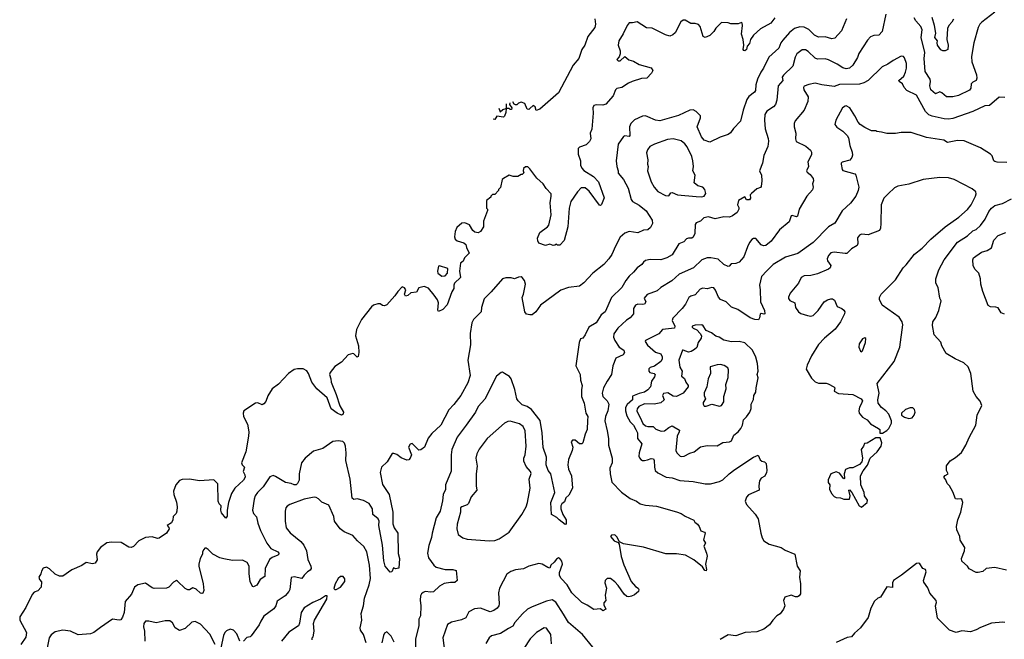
# Model space of a CAD drawing. Extents: x 1863118 to 1989590, y 394482 to 532474.
# Tile 120 of 215: x 1907133 to 1916071, y 517202 to 522826. Entities that reach past the tile are written whole.
import ezdxf

# ---------------------------------------------------------------- set-up
doc = ezdxf.new("R2010")
doc.units = 0

msp = doc.modelspace()

# ---------------------------------------------------------------- linework, layer by layer
at = {"layer": '0CON20XD'}
for points in [[(1914995.6, 522875), (1914961.1, 522718.9), (1914933.3, 522686.7), (1914885, 522681.4), (1914855, 522669.2), (1914829.4, 522640.6), (1914750.5, 522520.5)], [(1915985, 522896), (1915868, 522805), (1915849.2, 522785), (1915834.3, 522755), (1915795.6, 522615), (1915773.2, 522493.2), (1915775, 522442.5), (1915817.5, 522325), (1915821.9, 522295), (1915816, 522275), (1915785, 522260.6), (1915769.2, 522245), (1915766.1, 522206.1), (1915755, 522188), (1915655, 522138.4), (1915602.7, 522127.3), (1915545, 522127.2), (1915505, 522163.8), (1915485, 522170), (1915445, 522154.2), (1915405, 522189.4), (1915395.4, 522224.6), (1915401.9, 522265), (1915398.6, 522285), (1915352.3, 522355), (1915344, 522475), (1915348.3, 522528.3), (1915317.3, 522665), (1915324.5, 522735), (1915314.4, 522765), (1915266.9, 522815), (1915253.7, 522843.7)], [(1913589.3, 522789.3), (1913565, 522797.5), (1913505, 522800), (1913450.7, 522749.3), (1913435, 522720), (1913398.3, 522681.7), (1913355, 522663.3), (1913337.5, 522675), (1913310, 522765), (1913295, 522782.5), (1913265, 522792.5), (1913225, 522792.5), (1913175, 522822.5), (1913155, 522822.5), (1913135, 522807.5), (1913082.3, 522707.7), (1913062.3, 522687.7), (1913035, 522678), (1912995, 522688), (1912875, 522748.8), (1912821.4, 522751.4), (1912737.3, 522807.3), (1912695, 522796.7), (1912665, 522798.8), (1912646, 522775), (1912611.5, 522698.5), (1912571.9, 522635), (1912565.8, 522595), (1912583.3, 522545), (1912583, 522517), (1912575, 522490), (1912553.3, 522465), (1912564.2, 522454.2), (1912585, 522452), (1912625, 522492.5), (1912663, 522463), (1912705, 522450), (1912755, 522420.8), (1912865, 522388.8), (1912880, 522365), (1912869.5, 522340.5), (1912825, 522296.2), (1912778.3, 522291.7), (1912693.6, 522266.4), (1912659.1, 522250.9), (1912599.5, 522210.5), (1912555, 522201.2), (1912541.7, 522188.3), (1912520.8, 522135), (1912455, 522060), (1912425, 522050), (1912366.4, 522053.6), (1912343.3, 522046.7), (1912336.7, 522025), (1912338.8, 521978.8), (1912326.5, 521833.5), (1912312, 521795), (1912316.4, 521743.6), (1912305, 521720), (1912275, 521690), (1912215, 521670), (1912201.7, 521658.3), (1912203.3, 521605), (1912223.3, 521545), (1912224.3, 521505), (1912235, 521478.8), (1912255, 521457.5), (1912342, 521402), (1912388.6, 521355), (1912437.8, 521207.8), (1912415, 521150), (1912405, 521140), (1912395, 521143.8), (1912301.1, 521271.1), (1912265, 521298.9), (1912230.8, 521299.2), (1912197.1, 521262.9), (1912137.1, 521175), (1912119.6, 521115), (1912109.2, 520945), (1912075, 520823.3), (1912035, 520780), (1912015, 520780), (1912005, 520790), (1911991.7, 520778.3), (1911975, 520777.5), (1911945, 520790), (1911905, 520777.5), (1911845, 520797.5), (1911835, 520820), (1911834.3, 520844.3), (1911855, 520894.2), (1911925.4, 520944.6), (1911935, 520960), (1911956.6, 521053.4), (1911948.7, 521165), (1911958.9, 521225), (1911956.1, 521245), (1911912.9, 521292.9), (1911885, 521336.9), (1911828.3, 521388.3), (1911765, 521472.5), (1911745, 521490), (1911725, 521490), (1911706.7, 521475), (1911702.5, 521455), (1911710, 521435), (1911695, 521420), (1911685, 521420), (1911655, 521402.5), (1911613.6, 521403.6), (1911575, 521416), (1911523.3, 521385), (1911513.3, 521375), (1911497, 521303), (1911480, 521285), (1911480, 521275), (1911445, 521240), (1911425, 521240), (1911410, 521225), (1911410, 521215), (1911370, 521185), (1911370, 521115), (1911380, 521105), (1911380, 521095), (1911343.6, 520996.4), (1911342.5, 520945), (1911316.4, 520903.6), (1911295, 520890), (1911265, 520896.7), (1911245, 520912.5), (1911216.7, 520965), (1911175, 520983.3), (1911145, 520980), (1911101.2, 520938.8), (1911086.2, 520905), (1911080, 520855), (1911086.7, 520835), (1911105, 520820), (1911165, 520800), (1911182.5, 520785), (1911188.3, 520758.3), (1911211.7, 520708.3), (1911170, 520665), (1911157.5, 520635), (1911133.8, 520616.2), (1911126.7, 520543.3), (1911135, 520487.5), (1911081.2, 520435), (1911074.1, 520415.9), (1911073.8, 520385), (1911056.2, 520355), (1911012, 520238), (1910972.9, 520195), (1910935, 520176.2), (1910928, 520188), (1910935.6, 520255.6), (1910925, 520283.3), (1910895.6, 520325.6), (1910845, 520389.2), (1910805, 520404.3), (1910757, 520393), (1910735, 520351.4), (1910685, 520347.1), (1910655, 520323.8), (1910635, 520317.5), (1910626.7, 520335), (1910636.7, 520375), (1910625, 520392.5), (1910605, 520400), (1910565, 520360), (1910539.3, 520320.7), (1910465, 520237.5), (1910445, 520230), (1910425, 520232.5), (1910405, 520247.5), (1910385, 520246.2), (1910345, 520234), (1910325, 520220), (1910235, 520103.8), (1910189.4, 520015), (1910180.6, 519955), (1910207.5, 519865), (1910210, 519805), (1910205, 519770), (1910195, 519762.5), (1910165, 519793.3), (1910155.8, 519795.8), (1910115, 519784.2), (1910053.4, 519716.6), (1909995, 519679.4), (1909950, 519625), (1909944.4, 519604.4), (1909957.1, 519565), (1909959.2, 519535), (1910005, 519423.8), (1910040, 519320), (1910073.3, 519265), (1910070, 519245), (1910055, 519236.7), (1910015, 519254.3), (1909959.4, 519295), (1909923.8, 519395), (1909830, 519475), (1909785.5, 519535), (1909755.4, 519615.4), (1909739.8, 519639.8), (1909705, 519657.5), (1909655, 519657.9), (1909625, 519651.5), (1909574.4, 519615), (1909482.5, 519517.5), (1909423.5, 519475), (1909385, 519412), (1909368.2, 519361.8), (1909350.3, 519339.7), (1909335, 519331.2), (1909295, 519347.1), (1909275, 519344.3), (1909166.9, 519275), (1909160.5, 519255), (1909163.6, 519225), (1909199.4, 519155), (1909212.2, 519085), (1909209.4, 519045), (1909186.7, 518905), (1909147.5, 518805), (1909151.2, 518785), (1909173.3, 518765), (1909161.4, 518725), (1909177.5, 518695), (1909180, 518675), (1909163.1, 518645), (1909087.1, 518572.9), (1909055.5, 518525), (1909028.9, 518445), (1909015.5, 518375), (1909015, 518320), (1909005, 518300), (1908965, 518351.2), (1908959.6, 518375), (1908963.3, 518413.3), (1908945, 518431.2), (1908933.6, 518455), (1908932.5, 518612.5), (1908895, 518648.8), (1908765, 518640.9), (1908675, 518654.6), (1908608.8, 518651.2), (1908585, 518644.5), (1908548.9, 518605), (1908529.5, 518545), (1908532.7, 518515), (1908555.4, 518445.4), (1908563.5, 518405), (1908560, 518365), (1908552.9, 518345), (1908525.6, 518315), (1908522.2, 518285), (1908510.8, 518259.2), (1908472.9, 518235), (1908487.8, 518217.8), (1908490, 518205), (1908465, 518164.2), (1908399.5, 518120.5), (1908385, 518116.2), (1908335, 518132), (1908275, 518126.2), (1908214.5, 518095.5), (1908166.8, 518043.2), (1908145, 518034), (1908125, 518038), (1908055, 518080.6), (1907966.3, 518083.7), (1907925, 518077.3), (1907865.6, 518035), (1907836.9, 517995), (1907830, 517975), (1907835.6, 517924.4), (1907816.9, 517893.1), (1907795, 517886.9), (1907735, 517899.4), (1907697.4, 517872.6), (1907605, 517832.7), (1907525, 517773.5), (1907495, 517775.4), (1907455, 517793.5), (1907405, 517842.5), (1907375, 517856.4), (1907345, 517847.5), (1907330.3, 517819.7), (1907324.4, 517795.6), (1907307.1, 517765), (1907313.3, 517745), (1907332.1, 517722.1), (1907327.9, 517675), (1907299, 517641), (1907265, 517629.5), (1907245, 517608.9), (1907189.8, 517490.2), (1907132.9, 517405), (1907135.4, 517375), (1907194.5, 517265), (1907187.9, 517222.1), (1907143.3, 517155)], [(1914639.2, 522835), (1914592.5, 522725), (1914531.4, 522658.6), (1914505, 522651.1), (1914445, 522669.2), (1914385, 522667.5), (1914348.1, 522685), (1914295, 522738.2), (1914255, 522759.5), (1914215, 522760.9), (1914165, 522746.4), (1914119.5, 522710.5), (1914059.5, 522640.5), (1914042.5, 522615), (1914025, 522567.5), (1913933.6, 522486.4), (1913885.8, 522385.8), (1913860.2, 522349.8), (1913830.9, 522285), (1913815.6, 522235), (1913813.1, 522185), (1913801.8, 522168.2), (1913751.7, 522128.3), (1913735, 522101.2), (1913701.1, 522005), (1913675.8, 521905), (1913611.7, 521838.3), (1913585, 521798.8), (1913565, 521783.8), (1913490.5, 521759.5), (1913396.4, 521713.6), (1913345, 521733.8), (1913322.6, 521762.6), (1913281.4, 521855), (1913312.5, 521935), (1913312.5, 521955), (1913275, 521994.2), (1913245, 522008.1), (1913216.7, 522005), (1913114.6, 521955.4), (1912945, 521908.2), (1912905, 521912.7), (1912834.2, 521945.8), (1912812.8, 521952.8), (1912785, 521951.5), (1912713.8, 521916.2), (1912681.4, 521885), (1912669.6, 521855), (1912672.2, 521775), (1912664.4, 521765.6), (1912625, 521771.4), (1912613.7, 521766.3), (1912567.1, 521695), (1912547.5, 521545), (1912552.1, 521492.1), (1912565.6, 521455), (1912564.4, 521434.4), (1912614.5, 521374.5), (1912656, 521296), (1912682.6, 521192.6), (1912696.4, 521176.4), (1912755, 521141.4), (1912821.3, 521091.3), (1912874.3, 521005), (1912878, 520975), (1912860.5, 520939.5), (1912835, 520920), (1912795, 520914.4), (1912745, 520892.9), (1912665, 520902.5), (1912625, 520888.9), (1912585, 520852.5), (1912540.9, 520769.1), (1912509.2, 520695), (1912480, 520655), (1912435, 520603.8), (1912335.8, 520524.2), (1912255, 520438.8), (1912215, 520408.8), (1912113.9, 520396.1), (1912045, 520370), (1911860, 520235), (1911819.4, 520175), (1911785, 520148.6), (1911765, 520145.7), (1911735, 520152.5), (1911719, 520175), (1911693.1, 520305), (1911705.3, 520335), (1911723.8, 520425), (1911715, 520460), (1911695, 520486.7), (1911685, 520491.2), (1911660, 520490), (1911625, 520473.8), (1911595, 520483.8), (1911545, 520482.5), (1911515, 520473.8), (1911414, 520355), (1911348.2, 520291.8), (1911325.6, 520215), (1911323.1, 520175), (1911252, 520105), (1911235.8, 520074.2), (1911221.3, 519978.7), (1911224.4, 519875), (1911200, 519735), (1911223.6, 519595), (1911200.2, 519529.8), (1911136.7, 519415), (1911075, 519332.9), (1911028.1, 519285), (1910955.7, 519145), (1910875, 519070.8), (1910841.1, 519028.9), (1910807.5, 518945), (1910775, 518922.5), (1910755, 518920), (1910695, 518980), (1910677, 518973), (1910663.3, 518945), (1910690, 518875), (1910676.7, 518845), (1910665, 518830), (1910648.3, 518828.3), (1910595, 518850), (1910555, 518880), (1910529.3, 518889.3), (1910515, 518887.5), (1910467.3, 518812.7), (1910418.1, 518765), (1910404.5, 518715), (1910425, 518606.2), (1910487.8, 518515), (1910521.4, 518355), (1910519.1, 518249.1), (1910532.6, 518212.6), (1910566.9, 518165), (1910569.7, 517979.7), (1910580.6, 517935), (1910573.3, 517846.7), (1910545, 517842.5), (1910525, 517850), (1910510, 517815), (1910495, 517810), (1910451.2, 517865), (1910439.2, 517915), (1910425.4, 518055.4), (1910394.5, 518235), (1910395.8, 518275), (1910386.2, 518295), (1910337.3, 518335), (1910336.1, 518385), (1910304.4, 518435), (1910255, 518461.8), (1910195, 518475.6), (1910165, 518471.2), (1910152.4, 518482.4), (1910132.3, 518655), (1910092.1, 518825), (1910096.9, 518895), (1910091.1, 518955), (1910082.1, 518982.1), (1910065, 518998), (1910025, 519002.5), (1909975, 518995.8), (1909885, 518932.5), (1909801.3, 518908.7), (1909723.4, 518846.6), (1909692.5, 518805), (1909670, 518705), (1909670, 518645), (1909656, 518615), (1909643.3, 518605), (1909625, 518602.5), (1909597.5, 518615), (1909545, 518625.7), (1909455, 518680), (1909432.7, 518687.3)], [(1912353.3, 522835), (1912358.8, 522785), (1912353.3, 522755), (1912290.6, 522675), (1912263.1, 522595), (1912236.7, 522555), (1912207.8, 522475), (1912157.5, 522412.5), (1912025, 522163.8), (1911855, 522014), (1911821.7, 522001.7), (1911812.5, 522035), (1911795, 522047.5), (1911765, 522020), (1911755, 522010), (1911740, 522015), (1911717, 522067), (1911685, 522076.7), (1911661.7, 522068.3), (1911645, 522053.3), (1911633.6, 522053.6), (1911620.7, 522060.7), (1911609.2, 522082.1)], [(1913987.1, 522842.9), (1913952, 522795), (1913857.5, 522742.5), (1913794.4, 522685), (1913766.7, 522645), (1913759.2, 522610.8), (1913738.1, 522585), (1913729.1, 522555), (1913715, 522543.1), (1913705, 522546), (1913701.8, 522555), (1913705.6, 522595), (1913700.6, 522645), (1913685.8, 522695), (1913693.3, 522775), (1913690, 522795), (1913685, 522800), (1913655, 522790), (1913589.3, 522789.3)], [(1915609.1, 522830.9), (1915595, 522804), (1915566.4, 522773.6), (1915555.6, 522745), (1915550, 522645), (1915560, 522595), (1915558.8, 522555), (1915535, 522543.8), (1915513.9, 522543.9), (1915495, 522551.2), (1915465, 522593.8), (1915460, 522615), (1915464, 522635), (1915440.6, 522665), (1915448.8, 522705), (1915437.3, 522775), (1915415.5, 522845)], [(1914750.5, 522520.5), (1914736.9, 522483.1), (1914696.2, 522413.8), (1914665, 522386.7), (1914635, 522379.7), (1914605, 522388.8), (1914555, 522423.8), (1914475, 522461.1), (1914445, 522469.5), (1914375, 522467.8), (1914355, 522475.6), (1914288.9, 522538.9), (1914265, 522552.2), (1914235, 522551.9), (1914188.1, 522515), (1914173.3, 522486.7), (1914150.8, 522405), (1914065, 522322.9), (1914055.6, 522305), (1914058.9, 522275), (1914016.7, 522225), (1914004.5, 522095.5), (1913993.4, 522056.6), (1913976, 522035), (1913915, 521995.7), (1913898.5, 521965), (1913893.6, 521915), (1913901.5, 521835), (1913927.6, 521747.6), (1913929.1, 521725), (1913923.1, 521675), (1913886.8, 521593.2), (1913875.8, 521525), (1913849.2, 521455), (1913868, 521415), (1913870.8, 521365), (1913865, 521313.3), (1913856.7, 521303.3), (1913825, 521292.1), (1913775, 521250), (1913764, 521235), (1913766.4, 521205), (1913759.1, 521190.9), (1913732, 521192), (1913715, 521218), (1913659.4, 521185), (1913650, 521145), (1913662.3, 521122.3), (1913661.9, 521105), (1913644.5, 521075.5), (1913605, 521046.2), (1913575, 521034), (1913525, 521036.7), (1913445, 521017.5), (1913385, 521036.7), (1913343, 521027), (1913313.6, 520996.4), (1913275, 520982.5), (1913264.1, 520965.9), (1913260.8, 520885), (1913246.4, 520853.6), (1913235, 520844.2), (1913205, 520844.4), (1913185, 520837.8), (1913160.7, 520809.3), (1913115, 520792.9), (1913055, 520691.4), (1913005.9, 520664.1), (1912953.7, 520646.3), (1912855, 520650), (1912815, 520640), (1912794.5, 520625.5), (1912781.2, 520605), (1912737.5, 520575), (1912705, 520534.3), (1912665, 520497.5), (1912635, 520460), (1912599.4, 520395), (1912504.7, 520305.3), (1912446.8, 520175), (1912412.4, 520147.6), (1912365, 520074.5), (1912300.8, 520035), (1912267.1, 519965), (1912245, 519936.7), (1912225, 519930), (1912212.5, 519895), (1912180.8, 519685), (1912221.1, 519605), (1912224.4, 519555), (1912239.4, 519505), (1912231.6, 519465), (1912232.9, 519405), (1912256.7, 519345), (1912272.4, 519255), (1912289.6, 519225), (1912286.9, 519186.9), (1912283.8, 519106.2), (1912265.9, 519065), (1912244.2, 518985), (1912234.4, 518975.6), (1912215, 518977.1), (1912175, 519010), (1912151.5, 519008.5), (1912137.8, 518995), (1912154.3, 518945), (1912148.8, 518915), (1912113.3, 518835), (1912108.1, 518785), (1912114.5, 518745), (1912141.4, 518685), (1912150.8, 518575), (1912118.6, 518511.4), (1912092, 518485), (1912079.2, 518450.8), (1912055, 518432.5), (1912043.9, 518413.9), (1912046, 518385), (1912064.5, 518334.5), (1912095, 518286.7), (1912093.3, 518246.7), (1912085, 518244), (1912029.2, 518285), (1912008.2, 518308.2), (1911959.2, 518335), (1911955.4, 518445), (1911990.3, 518535), (1911953.5, 518703.5), (1911930.5, 518735), (1911913.1, 518785), (1911914.6, 518855), (1911884.1, 518944.1), (1911876.1, 519076.1), (1911858.3, 519188.3), (1911779.1, 519289.1), (1911740, 519315), (1911695, 519328.9), (1911657.8, 519365), (1911645.6, 519385), (1911628.6, 519468.6), (1911595.6, 519565), (1911577.7, 519587.7), (1911535, 519615.8), (1911515, 519626), (1911505, 519623.3), (1911459.7, 519590.3), (1911355, 519381.2), (1911295.5, 519314.5), (1911270, 519265), (1911184.4, 519145), (1911105, 519036), (1911056.7, 518925), (1911049.5, 518875), (1911051.1, 518728.9), (1910998.6, 518605), (1910997.4, 518562.6), (1910977.5, 518515), (1910972.1, 518457.9), (1910950, 518365), (1910914.5, 518305), (1910875.7, 518164.3), (1910871.4, 518125), (1910845.5, 518054.5), (1910834.4, 517985), (1910842.4, 517942.4), (1910893.6, 517873.6), (1910915, 517855.8), (1910993.9, 517836.1), (1911065, 517836.9), (1911093.8, 517825), (1911103.8, 517735), (1911082.3, 517717.7), (1911045, 517718.6), (1910985, 517709.5), (1910944.4, 517685), (1910887.8, 517632.2), (1910865, 517628.5), (1910815, 517635.5), (1910795, 517628.1), (1910781.5, 517615), (1910772.3, 517595), (1910767.3, 517557.3), (1910775.5, 517505), (1910771.5, 517415), (1910755.5, 517385), (1910757.3, 517325), (1910724.6, 517205), (1910727.1, 517125)], [(1915182.7, 522427.3), (1915165, 522480), (1915155, 522491.2), (1915135, 522493.8), (1915063.4, 522456.6), (1915015, 522422.5), (1914962, 522398), (1914834, 522275), (1914795, 522252.7), (1914755, 522240.4), (1914575, 522238.8), (1914525, 522220.8), (1914415, 522233.8), (1914355, 522250), (1914295, 522237.1), (1914255, 522221.4), (1914247.9, 522212.1), (1914250.2, 522190.2), (1914290.8, 522125), (1914286.9, 522085), (1914253.9, 522006.1), (1914172.6, 521907.4), (1914164.4, 521885), (1914163.1, 521855), (1914178.6, 521795), (1914175.8, 521745), (1914181.7, 521721.7), (1914268.1, 521678.1), (1914312.7, 521642.7), (1914321.5, 521625), (1914319.5, 521600.5), (1914287.5, 521535), (1914294, 521495), (1914275.8, 521455), (1914280.9, 521440.9), (1914309.7, 521419.7), (1914334.3, 521385), (1914338, 521365), (1914331.2, 521335), (1914336.2, 521305), (1914328.3, 521281.7), (1914278.8, 521225), (1914208.8, 521105), (1914195, 521042.5), (1914185, 521036.7), (1914145, 521050), (1914135, 521046.2), (1914117.9, 520992.1), (1914030.2, 520919.8), (1913953.5, 520815), (1913905, 520777.9), (1913885, 520774.6), (1913863.6, 520783.6), (1913815, 520840), (1913795, 520840), (1913779.7, 520830.3), (1913759.2, 520805), (1913740, 520765), (1913706.4, 520673.6), (1913665, 520623.8), (1913635, 520614), (1913590, 520610), (1913572.5, 520587.5), (1913565, 520586.7), (1913525, 520604.4), (1913472.1, 520652.1), (1913406.7, 520665), (1913375, 520665.6), (1913325, 520645.6), (1913248, 520575), (1913119.2, 520515), (1913053.8, 520456.2), (1912953.8, 520395), (1912920, 520365), (1912829.2, 520330.8), (1912802.7, 520297.3), (1912816.5, 520265), (1912806, 520245), (1912785, 520240.4), (1912745, 520244.5), (1912724.2, 520235), (1912705.8, 520205), (1912704, 520155), (1912675, 520120), (1912641.7, 520098.3), (1912563.1, 520026.9), (1912526.7, 519975), (1912524.4, 519945), (1912534.6, 519914.6), (1912575.6, 519855), (1912618, 519825), (1912624, 519805), (1912610, 519785), (1912545.6, 519754.4), (1912515.8, 519685), (1912505.8, 519605), (1912465.7, 519545), (1912432.2, 519485), (1912421.5, 519435), (1912425.6, 519405), (1912465.7, 519365), (1912479.4, 519335), (1912471.8, 519275), (1912449.6, 519225), (1912445.5, 519185), (1912467.1, 519095), (1912477.1, 519025), (1912477.1, 518965), (1912510, 518845), (1912510, 518805), (1912491.4, 518755), (1912492.5, 518705), (1912508.8, 518628.8), (1912595, 518536.2), (1912675, 518480.8), (1912732.5, 518455), (1912765, 518430.8), (1912815, 518418.6), (1912915, 518411.4), (1913095, 518359.2), (1913137.5, 518345), (1913175, 518320), (1913253.3, 518283.3), (1913262.5, 518265), (1913285, 518247.5), (1913300, 518225), (1913317, 518187), (1913350, 518175), (1913356.7, 518165), (1913340, 518105), (1913357.5, 518075), (1913343.6, 518046.4), (1913367.5, 517985), (1913372.5, 517955), (1913358.8, 517885), (1913368.8, 517835), (1913365, 517822.5), (1913353.3, 517825), (1913330, 517860), (1913253.6, 517923.6), (1913177, 517967), (1913096.3, 517976.3), (1912997.6, 517977.6), (1912795, 518037.5), (1912615, 518067.5), (1912576.7, 518086.7), (1912555, 518133.3), (1912535, 518148.6), (1912504.3, 518145.7), (1912496.7, 518135), (1912530, 518095), (1912565, 518080), (1912573.9, 518063.9), (1912593.6, 517953.6), (1912616.3, 517876.3), (1912685, 517727.5), (1912722.3, 517682.3), (1912747.5, 517665), (1912753, 517653), (1912750, 517635), (1912715, 517606.7), (1912685.8, 517594.2), (1912661.7, 517588.3), (1912645, 517591.2), (1912620.6, 517610.6), (1912565, 517691.2), (1912535, 517724), (1912495, 517752.5), (1912465, 517754), (1912448, 517735), (1912444, 517715), (1912461.2, 517665), (1912448.3, 517601.7), (1912452.5, 517555), (1912437, 517533), (1912436.7, 517515), (1912452.5, 517475), (1912425, 517460), (1912405, 517477.5), (1912345, 517472.5), (1912285, 517512.9), (1912235, 517534.4), (1912145.6, 517625), (1912103.1, 517695), (1912047.1, 517755), (1912031.7, 517781.7), (1912032.1, 517807.9), (1912060, 517885), (1912055, 517912.5), (1912036.7, 517935), (1912025, 517940), (1912005, 517930), (1911985, 517902.5), (1911953.9, 517876.1), (1911945, 517846.7), (1911927, 517853), (1911875, 517884.3), (1911845, 517890), (1911755, 517866.7), (1911705, 517840), (1911635, 517833.3), (1911591.7, 517818.3), (1911555, 517792.5), (1911489.2, 517665), (1911480, 517625), (1911486.9, 517525), (1911482.9, 517505), (1911466.8, 517483.2), (1911437.9, 517462.1), (1911405, 517451.9), (1911315, 517483.8), (1911261.9, 517478.1), (1911210.3, 517449.7), (1911184.2, 517395.8), (1911142.9, 517377.1), (1911053.1, 517356.9), (1911015.8, 517335), (1910972.9, 517215), (1910991.4, 517075)], [(1916075, 522120), (1916025, 522123.8), (1915935, 522048.8), (1915895, 522043.8), (1915785, 521992.7), (1915605, 521929.3), (1915565, 521923.1), (1915525, 521925.5), (1915415, 521950.4), (1915385, 521963.5), (1915355, 521992.9), (1915272.3, 522142.3), (1915185, 522182.9), (1915161.4, 522211.4), (1915147.8, 522245), (1915116, 522265), (1915114.2, 522275), (1915159.5, 522315), (1915175, 522350), (1915183.1, 522385), (1915182.7, 522427.3)], [(1911581.5, 522073), (1911580, 522055), (1911600, 522025), (1911598.3, 522011.7), (1911585, 522010), (1911575, 522020), (1911550, 522020), (1911547, 521983), (1911535, 521950), (1911525, 521940), (1911465, 521950), (1911445, 521920), (1911429.9, 521923.8)], [(1911483.4, 522022.6), (1911495, 521990), (1911519.3, 522010.7), (1911550, 522020), (1911551.7, 522028.3), (1911552.3, 522063.5)], [(1916095, 521529.2), (1916005, 521532.9), (1915985, 521538.8), (1915976, 521546), (1915960.9, 521590.9), (1915946.2, 521605), (1915855, 521662), (1915705, 521728), (1915645, 521730.5), (1915555, 521712.5), (1915521.2, 521731.2), (1915365, 521756.7), (1915225, 521803.3), (1915135, 521803.3), (1915083.6, 521793.6), (1915005, 521792.5), (1914956.4, 521806.4), (1914915, 521810), (1914905, 521816.7), (1914865, 521818.8), (1914805, 521846.2), (1914763.3, 521875), (1914743.8, 521895), (1914713.8, 521955), (1914667.3, 522027.3), (1914635, 522043.3), (1914625, 522042.5), (1914603.3, 522025), (1914540, 521915), (1914531.2, 521875), (1914549.7, 521849.7), (1914605, 521815.8), (1914645.5, 521775.5), (1914656.9, 521755), (1914667.1, 521685), (1914690, 521625), (1914694.3, 521595), (1914687.1, 521575), (1914667.4, 521552.6), (1914598.3, 521531.7), (1914590, 521525), (1914589.2, 521515), (1914597.7, 521467.7), (1914605, 521458.8), (1914715, 521425.7), (1914724, 521415), (1914750.6, 521305), (1914744.4, 521275), (1914722.5, 521225), (1914675, 521160), (1914599.7, 521090.3), (1914532.1, 520977.9), (1914475, 520946.2), (1914335.5, 520804.5), (1914195.7, 520704.3), (1914085, 520670), (1913971.2, 520605), (1913915, 520548), (1913867.1, 520495), (1913847.5, 520415), (1913854.4, 520375), (1913857.5, 520265), (1913893.6, 520185), (1913898, 520155), (1913888, 520152), (1913865, 520158.8), (1913856.1, 520153.9), (1913849.2, 520120.8), (1913838.3, 520101.7), (1913805, 520104), (1913765, 520120.8), (1913652.5, 520195), (1913595, 520216.2), (1913545, 520264.2), (1913495, 520285.8), (1913475, 520308.8), (1913449.8, 520369.8), (1913432.7, 520392.7), (1913415, 520395.6), (1913375, 520384.4), (1913335, 520389.5), (1913308.9, 520381.1), (1913265, 520327.5), (1913225, 520316.7), (1913206, 520305), (1913175.8, 520245), (1913147.5, 520205), (1913062.1, 520117.9), (1913056.5, 520095), (1913080, 520045), (1913076.7, 520025), (1912967, 520013), (1912935, 519974.4), (1912812.5, 519915), (1912811.2, 519905), (1912832.7, 519872.7), (1912905, 519807.8), (1912953, 519793), (1912964.3, 519765), (1912964.3, 519745), (1912951.9, 519725), (1912895, 519682.1), (1912855, 519670.5), (1912842.9, 519657.1), (1912842.9, 519635), (1912852.6, 519622.6), (1912892.5, 519615), (1912900, 519605), (1912896, 519585), (1912868.6, 519545), (1912858.6, 519495), (1912834.3, 519465), (1912806, 519445), (1912755, 519433.3), (1912695, 519407.5), (1912694.3, 519375), (1912646.8, 519333.2), (1912633.1, 519305), (1912633.1, 519275), (1912645, 519230), (1912675.2, 519175.2), (1912703.3, 519145), (1912725.3, 519105), (1912740, 519075), (1912740.8, 519025), (1912780, 518975), (1912755.7, 518895), (1912754.3, 518865), (1912759.7, 518849.7), (1912772.4, 518832.4), (1912785.8, 518825.8), (1912805, 518824.3), (1912832.3, 518832.3)], [(1913325, 521218.8), (1913345, 521223.3), (1913361.7, 521248.3), (1913352, 521285), (1913334, 521305), (1913289.2, 521319.2), (1913256.5, 521345), (1913265.8, 521415.8), (1913244.6, 521455), (1913250, 521495), (1913243.8, 521545), (1913233.3, 521585), (1913190.8, 521670.8), (1913169.8, 521699.8), (1913136, 521726), (1913065, 521744.4), (1913012.8, 521737.2), (1912895, 521695.8), (1912853.8, 521675), (1912830.8, 521645), (1912822.6, 521617.4), (1912836.4, 521553.6), (1912833.3, 521515), (1912839.2, 521495), (1912833.1, 521455), (1912865.6, 521355), (1912892.9, 521305), (1912925, 521266), (1912995, 521229.2), (1913025, 521228.8), (1913044.1, 521255.9), (1913055, 521258.8), (1913105, 521235.7), (1913275, 521222.5), (1913325, 521218.8)], [(1914941.7, 519071.7), (1914965, 519072.5), (1915005, 519097.5), (1915023.6, 519116.4), (1915046.7, 519165), (1915047.5, 519185), (1915023.3, 519245), (1914995, 519276.2), (1914955.8, 519305.8), (1914926.1, 519346.1), (1914923.8, 519375), (1914934, 519435), (1914915.8, 519525), (1915070, 519725), (1915121.4, 519855), (1915150, 520055), (1915144.3, 520085), (1915115.4, 520125.4), (1914963.3, 520235), (1914938.8, 520285), (1914939.2, 520305), (1914952, 520335), (1915082.5, 520465), (1915154.2, 520575), (1915179.5, 520600.5), (1915255, 520698), (1915325, 520750.8), (1915405, 520833.1), (1915534.3, 520945), (1915659.2, 521035), (1915737, 521103), (1915768.9, 521145), (1915809.2, 521225), (1915815.7, 521245), (1915812.7, 521262.7), (1915780.3, 521290.3), (1915615, 521376), (1915565, 521390), (1915485, 521394.2), (1915335, 521375.6), (1915205, 521334.4), (1915105, 521314.2), (1915075, 521300), (1915015.8, 521245), (1914977.1, 521205), (1914954.5, 521145.5), (1914949.4, 520975), (1914945.9, 520934.1), (1914937.7, 520912.3), (1914835, 520872.2), (1914775, 520878.2), (1914755, 520871.4), (1914738.5, 520845), (1914740.5, 520795), (1914735.6, 520775), (1914683.6, 520746.4), (1914641.2, 520705), (1914625, 520702.5), (1914525, 520717.4), (1914495, 520709.3), (1914474.5, 520685.5), (1914463.6, 520655), (1914467.3, 520637.2), (1914495.7, 520595), (1914491.4, 520575), (1914475, 520561.1), (1914375, 520518.2), (1914315, 520505.5), (1914255, 520502.5), (1914226.2, 520485), (1914203.8, 520435), (1914125.6, 520344.4), (1914112.1, 520307.9), (1914113.1, 520295), (1914125, 520278.1), (1914168.9, 520255), (1914175.4, 520215), (1914203.2, 520173.2), (1914225, 520158.9), (1914285, 520140), (1914315, 520135.8), (1914335, 520142), (1914382.3, 520187.7), (1914436.7, 520265), (1914465, 520283.3), (1914495, 520292.5), (1914511.7, 520291.7), (1914529.3, 520279.3), (1914555, 520222.5), (1914596.1, 520206.1), (1914615, 520190), (1914622.5, 520175), (1914620, 520155), (1914584, 520085), (1914534.4, 520015.6), (1914438, 519935), (1914383.2, 519876.8), (1914320.8, 519775), (1914280.5, 519689.5), (1914273.3, 519655), (1914321.7, 519571.7), (1914355, 519537.5), (1914385, 519527.5), (1914455, 519526.7), (1914470.7, 519520.7), (1914522.5, 519495), (1914533, 519483), (1914527.5, 519455), (1914565, 519433.8), (1914695, 519423.3), (1914772.5, 519385), (1914782.5, 519365), (1914772.5, 519335), (1914755, 519310), (1914748.8, 519275), (1914753.9, 519253.9), (1914785, 519217.5), (1914825, 519192.5), (1914855, 519157.5), (1914930, 519115), (1914940, 519105), (1914941.7, 519071.7)], [(1916090.5, 517830.5), (1915985, 517853.8), (1915905.9, 517844.1), (1915875, 517816.7), (1915835, 517806.7), (1915815, 517808.8), (1915752.7, 517842.7), (1915736.7, 517865), (1915685, 517912.5), (1915682.9, 517935), (1915710, 518005), (1915713.6, 518033.6), (1915671.2, 518101.2), (1915665.8, 518135.8), (1915640, 518195), (1915636.7, 518225), (1915647.5, 518285), (1915676.7, 518355), (1915693.3, 518445), (1915685, 518470), (1915675, 518477.5), (1915645, 518472.5), (1915627, 518477), (1915605, 518540), (1915572.5, 518595), (1915552.5, 518615), (1915540.7, 518650.7), (1915523.3, 518675), (1915535, 518690), (1915560, 518705), (1915547.5, 518735), (1915547.5, 518775), (1915578.3, 518821.7), (1915628.8, 518851.2), (1915681.2, 518898.8), (1915722.5, 518965), (1915752, 519035), (1915812, 519145), (1915824.2, 519235.8), (1915866.2, 519325), (1915852.3, 519362.3), (1915814, 519405), (1915787.5, 519455), (1915767.5, 519615), (1915743.3, 519675), (1915702.3, 519712.3), (1915625, 519746.2), (1915543.3, 519795), (1915503.3, 519865), (1915495, 519900), (1915433.3, 519965), (1915419.3, 520049.3), (1915421.2, 520085), (1915448.3, 520121.7), (1915476.7, 520185), (1915498.8, 520275), (1915487, 520297), (1915470, 520395), (1915450, 520435), (1915450, 520475), (1915478, 520555), (1915524.2, 520645), (1915645, 520805.8), (1915737.1, 520865), (1915785, 520909.4), (1915815, 520922.5), (1915855, 520959.4), (1915895.6, 521015), (1915929.1, 521085), (1915955, 521114.4), (1915985, 521138.1), (1916055, 521156.9), (1916135, 521200)], [(1916073, 520153), (1916041.2, 520165), (1916015, 520210), (1915995, 520218), (1915945, 520218.8), (1915923.2, 520233.2), (1915875, 520358.8), (1915857.1, 520425), (1915855.8, 520475), (1915839.2, 520525), (1915802, 520562), (1915788.9, 520595), (1915785.6, 520645), (1915791.9, 520665), (1915865, 520716), (1915915, 520732), (1915953.3, 520755), (1915976.9, 520825), (1916015, 520866.9), (1916084, 520895)], [(1910965, 520498), (1910995, 520501.2), (1911017.5, 520525), (1911018.3, 520568.3), (1910945, 520592.5), (1910935, 520590), (1910924.2, 520545), (1910928.8, 520525), (1910965, 520498)], [(1913145, 518860), (1913165, 518864.5), (1913215, 518892.9), (1913255.5, 518904.5), (1913311.7, 518948.3), (1913375, 518960.9), (1913465, 518959.2), (1913515, 518986.9), (1913575, 518994.3), (1913595, 519004.2), (1913615.5, 519054.5), (1913655, 519084.2), (1913680, 519115), (1913694.5, 519145.5), (1913704.3, 519195), (1913730.2, 519219.8), (1913760.8, 519265), (1913773, 519297), (1913772.9, 519335), (1913792.7, 519377.3), (1913796, 519415), (1913815.6, 519445), (1913817.5, 519485), (1913837.1, 519575), (1913826, 519605), (1913835.6, 519635), (1913831.4, 519705), (1913813.8, 519763.8), (1913785, 519827.5), (1913714.4, 519894.4), (1913665, 519904.4), (1913595, 519901.9), (1913525, 519918.1), (1913483.3, 519945), (1913453.6, 519953.6), (1913412.4, 519982.4), (1913363.8, 520005), (1913338.1, 520048.1), (1913325.7, 520055.7), (1913265, 520054), (1913236.7, 520045), (1913236.2, 520035), (1913245, 520026.2), (1913279.6, 520009.6), (1913309.1, 519979.1), (1913320.6, 519955), (1913320, 519935), (1913291.1, 519895), (1913278.5, 519851.5), (1913258.1, 519831.9), (1913226.9, 519813.1), (1913205, 519808.7), (1913155, 519827.8), (1913148.8, 519825), (1913116.2, 519735), (1913125, 519673.3), (1913145.7, 519635), (1913141.2, 519591.2), (1913167.7, 519567.7), (1913179.6, 519535), (1913200, 519505), (1913200, 519495), (1913155, 519435.8), (1913095, 519407.3), (1913065, 519409.2), (1913015, 519438.1), (1912976.9, 519433.1), (1912967.3, 519415), (1912984.4, 519375), (1912953.1, 519346.9), (1912892.5, 519337.5), (1912805, 519339.4), (1912754.5, 519315.5), (1912738.2, 519295), (1912735.7, 519275), (1912776.5, 519186.5), (1912790.4, 519160.4), (1912815, 519140.4), (1912835, 519134.1), (1912883.1, 519133.1), (1912908.8, 519108.8), (1912955, 519092.1), (1912985, 519095.3), (1913025, 519125.3), (1913055, 519138.5), (1913121.4, 519101.4), (1913120.8, 519085), (1913101.1, 519045), (1913088.6, 518915), (1913099.2, 518895), (1913128.8, 518865), (1913145, 518860)], [(1914775, 519810), (1914785, 519820), (1914811.2, 519895), (1914812.5, 519932.5), (1914805, 519937.5), (1914785, 519930), (1914753.9, 519883.9), (1914750, 519855), (1914765, 519817.5), (1914775, 519810)], [(1913346.7, 519316.7), (1913365, 519318), (1913415, 519337.5), (1913485, 519318.1), (1913505, 519324.2), (1913525, 519357.5), (1913525.6, 519404.4), (1913546.9, 519475), (1913544.4, 519515), (1913563, 519577), (1913567.3, 519647.3), (1913561.2, 519665), (1913527.6, 519687.6), (1913495, 519695.8), (1913465, 519694.3), (1913400, 519675), (1913402.9, 519615), (1913383.1, 519565), (1913369.1, 519495), (1913345, 519440), (1913345.5, 519415), (1913358, 519385), (1913338.3, 519351.7), (1913336.4, 519336.4), (1913346.7, 519316.7)], [(1915205, 519207.5), (1915235, 519212.5), (1915252.5, 519235), (1915262.5, 519265), (1915257, 519287), (1915241.7, 519301.7), (1915217, 519303), (1915175, 519286.7), (1915137.5, 519255), (1915137.5, 519235), (1915165, 519217.5), (1915205, 519207.5)], [(1911395, 518094.3), (1911445, 518100), (1911486.8, 518113.2), (1911575.8, 518174.2), (1911692, 518335), (1911730, 518405), (1911742.9, 518445), (1911765.6, 518574.4), (1911758.9, 518655), (1911774.4, 518705.6), (1911770, 518725), (1911730.5, 518770.5), (1911708.6, 518818.6), (1911707.9, 518845), (1911721.5, 518875), (1911731.2, 518955), (1911720.5, 519095), (1911702.4, 519132.4), (1911668.8, 519158.8), (1911585, 519181.4), (1911565, 519179.2), (1911535, 519164.2), (1911377.5, 519025), (1911303.7, 518926.3), (1911281.9, 518885), (1911274.5, 518845.5), (1911286.4, 518773.6), (1911277.5, 518705), (1911276.9, 518595), (1911282.9, 518555), (1911230, 518495), (1911207, 518433), (1911195, 518422.5), (1911145.8, 518405), (1911135.6, 518395), (1911135.6, 518355), (1911103.6, 518246.4), (1911101.4, 518205), (1911113.4, 518153.4), (1911155, 518122.5), (1911195, 518111.9), (1911395, 518094.3)], [(1914775, 518400), (1914826.4, 518443.6), (1914827.5, 518465), (1914802.5, 518505), (1914797.5, 518535), (1914768.8, 518605), (1914766.2, 518685), (1914789.3, 518730.7), (1914828.3, 518781.7), (1914852.5, 518845), (1914917.7, 518902.3), (1914953.3, 518955), (1914960, 518985), (1914945, 519030), (1914905, 519030), (1914825, 518982.5), (1914800.7, 518979.3), (1914792.5, 518955), (1914770, 518925), (1914782.5, 518845), (1914777, 518813), (1914755, 518790), (1914695, 518757.5), (1914665, 518757.5), (1914628, 518742), (1914616.9, 518705), (1914619.3, 518660.7), (1914615, 518657.5), (1914575, 518708.8), (1914545, 518722.5), (1914495, 518702.5), (1914470.7, 518649.3), (1914473.3, 518625), (1914487, 518603), (1914482.5, 518565), (1914502.5, 518525), (1914527, 518497), (1914545, 518487.5), (1914585, 518486.7), (1914615, 518473.3), (1914665, 518472.5), (1914671.2, 518505), (1914660, 518555), (1914665, 518560), (1914686.2, 518535), (1914752.7, 518412.7), (1914775, 518400)], [(1912832.3, 518832.3), (1912865, 518843.3), (1912885, 518840.8), (1912892.2, 518825), (1912894.4, 518764.4), (1912902.7, 518732.7), (1912925, 518711.4), (1913002.4, 518672.4), (1913055, 518668.6), (1913123.9, 518643.9), (1913245, 518634.3), (1913355, 518612.9), (1913405, 518614.3), (1913485.7, 518634.3), (1913515, 518648), (1913574, 518705), (1913625, 518744.2), (1913795, 518856.2), (1913835, 518872.5), (1913855, 518830), (1913868.3, 518818.3), (1913895, 518812.5), (1913908.8, 518798.8), (1913916.2, 518735), (1913913.3, 518715), (1913895.9, 518684.1), (1913865, 518663.3), (1913848.3, 518641.7), (1913842, 518595), (1913846.7, 518555), (1913748, 518512), (1913729.5, 518490.5), (1913718.1, 518455), (1913731.4, 518425), (1913808.3, 518338.3), (1913836, 518295), (1913860, 518165), (1913872.4, 518122.4), (1913886.8, 518096.8), (1913935.7, 518065.7), (1914045, 518036.2), (1914082.3, 518012.3), (1914168.8, 517975), (1914191.2, 517865), (1914217, 517823), (1914211.2, 517765), (1914222, 517705), (1914220, 517615), (1914208.8, 517595), (1914195, 517586.2), (1914175, 517586), (1914135, 517603.8), (1914080, 517585), (1914066.2, 517555), (1914078.8, 517505), (1914065.8, 517475), (1914035, 517433.8), (1914005, 517414), (1913970, 517375), (1913937.9, 517332.1), (1913888.8, 517295), (1913825, 517268.6), (1913717.9, 517262.1), (1913635, 517232), (1913565, 517241.2), (1913491.2, 517198.8)], [(1909432.7, 518687.3), (1909405, 518676.2), (1909342.9, 518585), (1909291.4, 518535), (1909270.8, 518505), (1909260.6, 518475), (1909247.5, 518375), (1909256, 518345), (1909283.7, 518313.7), (1909294.2, 518255), (1909318.9, 518188.9), (1909375, 518073.3), (1909411.9, 518025), (1909475.8, 517995), (1909485.8, 517985), (1909485.8, 517975), (1909475, 517964.4), (1909424.6, 517945.4), (1909399.4, 517925), (1909362.5, 517845), (1909359.3, 517770.7), (1909316, 517745), (1909285.5, 517694.5), (1909255, 517677.5), (1909245, 517682.5), (1909226.3, 517726.3), (1909216.5, 517795), (1909215.7, 517865), (1909198.9, 517898.9), (1909155, 517920.6), (1909065, 517917.5), (1908985, 517932.9), (1908951.2, 517941.2), (1908885, 517973.3), (1908845, 518017.5), (1908825, 518030), (1908815, 518030), (1908803, 518017), (1908793.6, 517996.4), (1908792.5, 517975), (1908770, 517935), (1908758, 517885), (1908758, 517865), (1908797.8, 517705), (1908804.3, 517645.7), (1908795, 517620), (1908785, 517616.7), (1908775, 517622), (1908735, 517657.5), (1908715, 517666), (1908705, 517668), (1908675, 517651.2), (1908660.5, 517650.5), (1908635, 517664.2), (1908565, 517730.8), (1908555, 517734.2), (1908528.7, 517721.3), (1908486, 517675), (1908465, 517666.9), (1908353.9, 517663.9), (1908335, 517670), (1908275, 517710.8), (1908205, 517697.5), (1908176.2, 517675), (1908147.6, 517612.4), (1908090, 517545), (1908080, 517445), (1908066.2, 517403.8), (1908050, 517380), (1908035, 517375.8), (1907974.5, 517385.5), (1907865, 517308.1), (1907807.1, 517265), (1907775, 517252.7), (1907665, 517242.9), (1907595, 517275.4), (1907525, 517284.6), (1907455, 517268.5), (1907418.3, 517241.7), (1907401.4, 517215), (1907381.1, 517125)], [(1910279.3, 517169.3), (1910253.8, 517245), (1910226.7, 517285), (1910222.2, 517305), (1910238.5, 517375), (1910231.9, 517435), (1910254.1, 517504.1), (1910264.3, 517575), (1910306.4, 517695), (1910317.5, 517755), (1910309.6, 517875), (1910284.7, 517994.7), (1910255.4, 518045.4), (1910200, 518095), (1910158, 518145), (1910077.8, 518177.8), (1910042.5, 518205), (1909989.5, 518275), (1909983.1, 518315), (1909940, 518420), (1909875, 518446), (1909845, 518478), (1909825, 518490), (1909805, 518492.2), (1909715, 518474), (1909584.7, 518425.3), (1909559.8, 518410.2), (1909547.5, 518395), (1909541.4, 518365), (1909543.1, 518275), (1909551.4, 518215), (1909588.3, 518168.3), (1909685, 518089.2), (1909712.9, 518055), (1909737.1, 518005), (1909750, 517925), (1909777.1, 517865), (1909778.6, 517845), (1909770.7, 517829.3), (1909745.4, 517814.6), (1909715, 517784.3), (1909695, 517753.6), (1909625, 517770), (1909596, 517764), (1909583.7, 517655), (1909575, 517636.5), (1909542.7, 517597.3), (1909471.3, 517548.7), (1909456.9, 517505), (1909440.7, 517479.3), (1909349.4, 517410.6), (1909321.5, 517365), (1909306, 517334), (1909235, 517233.3), (1909225, 517224.6), (1909195, 517217.1), (1909166, 517184)], [(1916074.5, 517354.5), (1916058.7, 517358.7), (1915955, 517349.5), (1915855, 517309.4), (1915815, 517286.9), (1915765, 517270.8), (1915685, 517280), (1915635, 517263.8), (1915573.8, 517285), (1915464.2, 517395), (1915447.5, 517505), (1915455.8, 517535), (1915452, 517555), (1915395, 517621.2), (1915377.8, 517667.8), (1915340, 517720), (1915337.5, 517735), (1915361.4, 517815), (1915355.8, 517835.8), (1915330, 517845), (1915305, 517886.7), (1915295, 517893.8), (1915275, 517890.8), (1915136.9, 517783.1), (1915064.6, 517735.4), (1915056.7, 517715), (1915055, 517672.5), (1915005, 517678), (1914946.2, 517585), (1914922.5, 517575), (1914892.2, 517547.8), (1914860, 517485), (1914835, 517400), (1914764, 517305), (1914711.3, 517258.7), (1914685, 517225.5), (1914643.1, 517216.9), (1914545, 517172.5)], [(1909993, 517653), (1910005, 517653.8), (1910046.2, 517675), (1910083.8, 517725), (1910085, 517750), (1910070.7, 517770.7), (1910045, 517773.3), (1910025, 517753.3), (1909996, 517705), (1909983.3, 517663.3), (1909993, 517653)], [(1909788.3, 517198.3), (1909787.5, 517215), (1909797.5, 517225), (1909806.7, 517275), (1909801.2, 517345), (1909808.8, 517375), (1909922.5, 517565), (1909925, 517597.5), (1909910, 517595), (1909863.9, 517566.1), (1909793.2, 517536.8), (1909715, 517488.8), (1909689.2, 517445), (1909673, 517347), (1909662.5, 517325), (1909575, 517266.2), (1909510, 517185)], [(1912335, 517130), (1912240.5, 517245), (1912115.4, 517355.4), (1912070.7, 517430.7), (1912000.2, 517540.2), (1911965, 517560.6), (1911915, 517548.9), (1911785, 517497.8), (1911742.5, 517475), (1911697, 517433), (1911627.1, 517355), (1911609.9, 517320.1), (1911568.8, 517301.2), (1911498.8, 517255), (1911415, 517232), (1911395, 517213.8), (1911365.8, 517165)], [(1908908, 517155), (1908859.8, 517249.8), (1908775, 517339.1), (1908725, 517364.4), (1908695, 517356.9), (1908635, 517298.8), (1908585, 517282.5), (1908545, 517305.7), (1908521.3, 517351.3), (1908495, 517370.8), (1908455, 517370), (1908371.9, 517351.9), (1908305, 517366.4), (1908275, 517365.8), (1908261.1, 517345), (1908256.5, 517315), (1908264.5, 517275), (1908268.9, 517185)], [(1909131.2, 517185), (1909105, 517250), (1909075, 517283.3), (1909045, 517293.3), (1909011.2, 517278.8), (1908995.7, 517264.3), (1908982.6, 517237.4), (1908958.6, 517125)], [(1910533.1, 517175), (1910505, 517230), (1910465, 517270), (1910445, 517256.7), (1910435, 517237.5), (1910420.3, 517169.7)], [(1911961.3, 517161.3), (1911954.4, 517245), (1911913.6, 517303.6), (1911895, 517306.2), (1911825.8, 517265), (1911765.8, 517205), (1911659.1, 517040.9)]]:
    msp.add_lwpolyline(points, dxfattribs=at)

doc.saveas('drawing.dxf')
